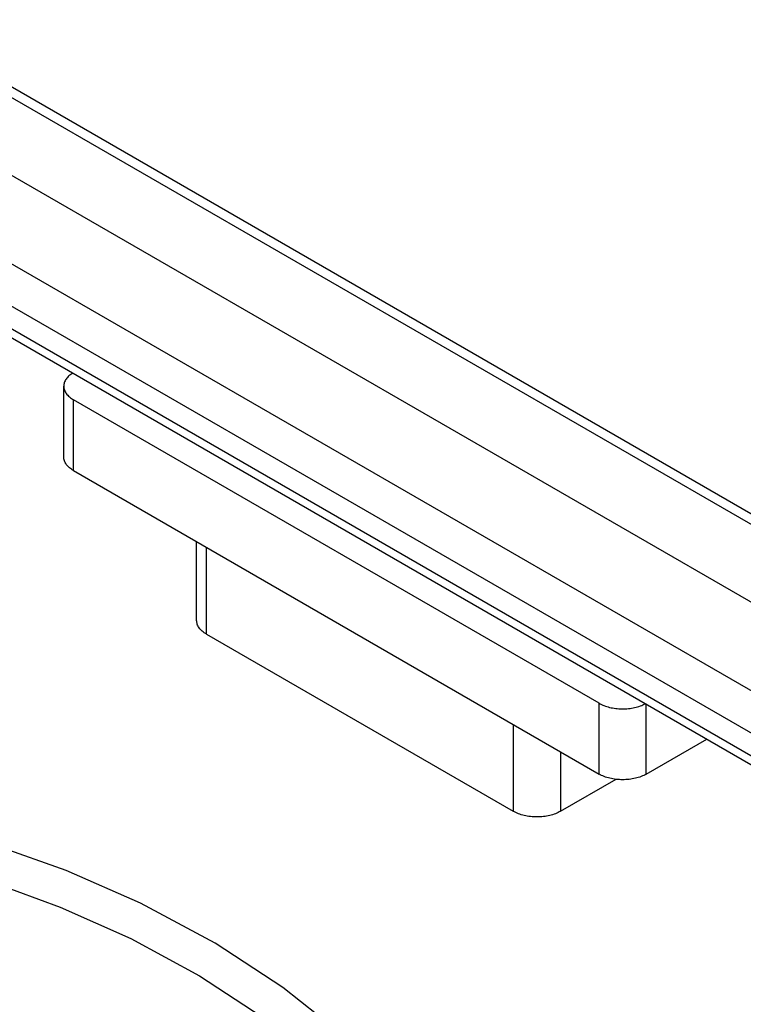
# Model space of a CAD drawing. Header units: inches. Extents: x 0 to 34, y 0 to 22.
# Tile 80 of 124: x 24.423 to 24.965, y 4.54 to 5.278. Entities that reach past the tile are written whole.
import ezdxf

# ---------------------------------------------------------------- set-up
doc = ezdxf.new("R2010")
doc.units = ezdxf.units.IN
doc.header["$LTSCALE"] = 1.87
doc.header["$MEASUREMENT"] = 0
doc.layers.get('0').update_dxf_attribs({"linetype": 'CONTINUOUS'})

msp = doc.modelspace()

# ---------------------------------------------------------------- linework, layer by layer
at = {"color": 7, "linetype": 'CONTINUOUS'}
for p, q in [((21.89552, 6.61685), (25.43105, 4.57547)), ((25.37501, 4.54142), (21.83947, 6.5828)), ((25.36145, 4.51753), (21.82592, 6.5589)), ((21.82592, 6.542), (25.36145, 4.50063)), ((21.82999, 6.53299), (25.36553, 4.49162)), ((25.48673, 4.60931), (23.7468, 5.61392)), ((25.53009, 4.57646), (23.7468, 5.60611)), ((24.45579, 4.95009), (24.45579, 5.00316)), ((24.85659, 4.76573), (24.46311, 4.99296)), ((24.46311, 4.93989), (24.46311, 4.99296)), ((24.46311, 4.93989), (24.85659, 4.71266)), ((24.55531, 4.82772), (24.55531, 4.88664)), ((24.56263, 4.81751), (24.56263, 4.88242)), ((24.56263, 4.81751), (24.79242, 4.68481)), ((24.85659, 4.71266), (24.85659, 4.76573)), ((24.89194, 4.71266), (24.89194, 4.76506)), ((24.79242, 4.74972), (24.79242, 4.68481)), ((24.89194, 4.71266), (24.93732, 4.73886)), ((24.82778, 4.7293), (24.82778, 4.68481)), ((24.82778, 4.68481), (24.86935, 4.7088))]:
    msp.add_line(p, q, dxfattribs=at)
for points in [[(24.64618, 4.53181), (24.61982, 4.55289), (24.56905, 4.58611), (24.51338, 4.61595), (24.45752, 4.6404), (24.40679, 4.65837), (24.36087, 4.67122), (24.31749, 4.68024), (24.27617, 4.68568), (24.23741, 4.6875), (24.20164, 4.68566), (24.16905, 4.68012), (24.13982, 4.67075), (24.13771, 4.66964)], [(24.14144, 4.6412), (24.1527, 4.64685), (24.17913, 4.65477), (24.20927, 4.65932), (24.24284, 4.66049), (24.27954, 4.65826), (24.31881, 4.65262), (24.36014, 4.64361), (24.4042, 4.63088), (24.45318, 4.61311), (24.50607, 4.58951), (24.55754, 4.56158), (24.6043, 4.53082), (24.62978, 4.51043)]]:
    msp.add_lwpolyline(points, dxfattribs=at)
for points, knots in [([(24.46251, 5.01301), (24.46149, 5.01238), (24.46008, 5.01134), (24.45849, 5.00973), (24.45752, 5.00849), (24.45675, 5.00721), (24.4562, 5.00588), (24.45587, 5.00453), (24.45579, 5.00362), (24.45579, 5.00316)], [0, 0, 0, 0, 0.287313, 0.420043, 0.545805, 0.6654, 0.77996, 0.890921, 1, 1, 1, 1]), ([(24.45579, 5.00316), (24.45579, 5.00269), (24.45587, 5.00173), (24.45624, 5.00032), (24.45685, 4.99894), (24.45768, 4.9976), (24.45874, 4.99631), (24.46048, 4.99465), (24.46202, 4.99359), (24.46311, 4.99296)], [0, 0, 0, 0, 0.108054, 0.218148, 0.332122, 0.451499, 0.577448, 0.710768, 1, 1, 1, 1]), ([(24.46311, 4.93989), (24.46202, 4.94052), (24.46048, 4.94158), (24.45874, 4.94324), (24.45768, 4.94453), (24.45685, 4.94586), (24.45624, 4.94725), (24.45587, 4.94866), (24.45579, 4.94962), (24.45579, 4.95009)], [0, 0, 0, 0, 0.289232, 0.422552, 0.548501, 0.667878, 0.781852, 0.891946, 1, 1, 1, 1]), ([(24.56263, 4.81751), (24.56154, 4.81814), (24.56, 4.8192), (24.55826, 4.82087), (24.5572, 4.82215), (24.55637, 4.82349), (24.55576, 4.82487), (24.55539, 4.82629), (24.55531, 4.82724), (24.55531, 4.82772)], [0, 0, 0, 0, 0.289232, 0.422552, 0.548501, 0.667878, 0.781852, 0.891946, 1, 1, 1, 1]), ([(24.85659, 4.76573), (24.85777, 4.76505), (24.86035, 4.76384), (24.86456, 4.76254), (24.86911, 4.76173), (24.87385, 4.76142), (24.8786, 4.76164), (24.8832, 4.76237), (24.88748, 4.76358), (24.89013, 4.76474), (24.89135, 4.7654)], [0, 0, 0, 0, 0.113737, 0.236357, 0.36539, 0.497934, 0.630763, 0.76063, 0.884545, 1, 1, 1, 1]), ([(24.89194, 4.71266), (24.89073, 4.71196), (24.88809, 4.71073), (24.88378, 4.70942), (24.87911, 4.70862), (24.87426, 4.70834), (24.86942, 4.70862), (24.86475, 4.70942), (24.86044, 4.71073), (24.8578, 4.71197), (24.85659, 4.71266)], [0, 0, 0, 0, 0.114149, 0.237342, 0.366984, 0.50001, 0.633035, 0.762673, 0.885859, 1, 1, 1, 1]), ([(24.82778, 4.68481), (24.82657, 4.68411), (24.82392, 4.68288), (24.81961, 4.68157), (24.81495, 4.68076), (24.8101, 4.68049), (24.80526, 4.68076), (24.80059, 4.68157), (24.79628, 4.68288), (24.79363, 4.68411), (24.79242, 4.68481)], [0, 0, 0, 0, 0.114149, 0.237342, 0.366984, 0.50001, 0.633035, 0.762673, 0.885859, 1, 1, 1, 1])]:
    msp.add_open_spline(points, degree=3, knots=knots, dxfattribs=at)

doc.saveas('drawing.dxf')
